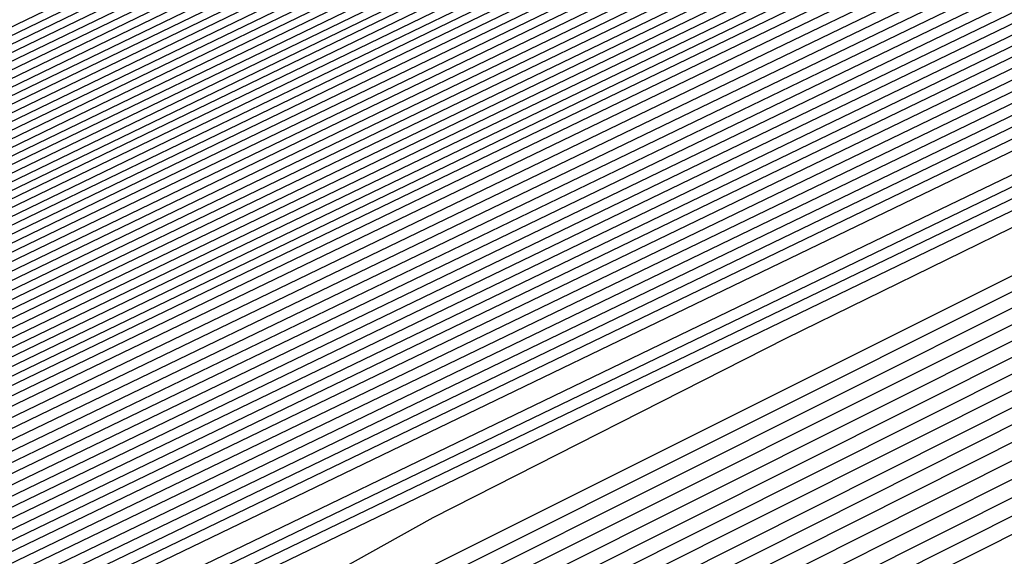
# Model space of a CAD drawing. Extents: x 3249832 to 3255657, y 13789405 to 13793316.
# Tile 158 of 256: x 3255357.29 to 3255359.21, y 13790174.48 to 13790175.53. Entities that reach past the tile are written whole.
import ezdxf

# ---------------------------------------------------------------- set-up
doc = ezdxf.new("R2010")
doc.units = 0
doc.header["$LTSCALE"] = 100
doc.header["$MEASUREMENT"] = 0
for name, color, linetype in [('GRATIO_CON', 10, 'CONTINUOUS'), ('GRATIO_ICON', 7, 'CONTINUOUS'), ('TARGETS_EAST', 7, 'CONTINUOUS')]:
    doc.layers.add(name, color=color, linetype=linetype)

# ---------------------------------------------------------------- blocks, each defined once
blk = doc.blocks.new('Gratio_032316_contours')
at = {"layer": 'GRATIO_CON', "color": 5, "linetype": 'Continuous', "flags": 128}
for points in [[(3255363.3626, 13790177.2744), (3255362.8508, 13790177.0238), (3255359.2644, 13790175.2916), (3255349.5288, 13790170.5964), (3255332.0737, 13790162.1815), (3255311.3462, 13790152.1899), (3255293.2974, 13790143.4894)], [(3255363.3534, 13790177.2943), (3255362.865, 13790177.0543), (3255359.4421, 13790175.4004), (3255350.1499, 13790170.9185), (3255333.493, 13790162.8881), (3255313.7321, 13790153.3624), (3255296.5669, 13790145.0881)], [(3255363.3442, 13790177.3141), (3255362.8793, 13790177.0848), (3255359.6198, 13790175.5091), (3255350.771, 13790171.2405), (3255334.8977, 13790163.5876), (3255316.0013, 13790154.4785), (3255299.4426, 13790146.4963)], [(3255363.3351, 13790177.334), (3255362.8936, 13790177.1153), (3255359.7975, 13790175.6178), (3255351.3922, 13790171.5625), (3255336.3024, 13790164.2871), (3255318.2705, 13790155.5945), (3255302.3184, 13790147.9045)], [(3255363.3168, 13790177.3737), (3255362.9221, 13790177.1764), (3255360.1529, 13790175.8353), (3255352.6344, 13790172.2066), (3255339.1118, 13790165.686), (3255322.809, 13790157.8266), (3255308.0699, 13790150.7209), (3255298.2, 13790145.9612)], [(3255363.3076, 13790177.3935), (3255362.9364, 13790177.2069), (3255360.3306, 13790175.944), (3255353.2555, 13790172.5287), (3255340.5164, 13790166.3855), (3255325.0782, 13790158.9427), (3255310.9456, 13790152.1291), (3255301.1769, 13790147.4178)], [(3255363.2985, 13790177.4128), (3255362.9507, 13790177.237), (3255360.5083, 13790176.0525), (3255353.8766, 13790172.8506), (3255341.9211, 13790167.085), (3255327.3475, 13790160.0587), (3255313.8214, 13790153.5373), (3255304.1539, 13790148.8744)], [(3255363.2899, 13790177.4293), (3255362.9654, 13790177.2653), (3255360.6862, 13790176.16), (3255354.4979, 13790173.1721), (3255343.3258, 13790167.7843), (3255329.6167, 13790161.1747), (3255316.6971, 13790154.9455), (3255307.1308, 13790150.331), (3255300.4292, 13790147.096)], [(3255363.2728, 13790177.4624), (3255362.9947, 13790177.3218), (3255361.0421, 13790176.3749), (3255355.7403, 13790173.8151), (3255346.1353, 13790169.1829), (3255334.1552, 13790163.4068), (3255322.4486, 13790157.7619), (3255313.0847, 13790153.2443), (3255305.8138, 13790149.7339), (3255299.8068, 13790146.8314)], [(3255363.2642, 13790177.4789), (3255363.0094, 13790177.3501), (3255361.22, 13790176.4823), (3255356.3615, 13790174.1365), (3255347.54, 13790169.8823), (3255336.4244, 13790164.5228), (3255325.3244, 13790159.17), (3255316.0789, 13790154.7093), (3255308.6447, 13790151.1198), (3255302.5075, 13790148.1544)], [(3255363.2556, 13790177.4954), (3255363.024, 13790177.3784), (3255361.3979, 13790176.5898), (3255356.9827, 13790174.458), (3255348.9447, 13790170.5816), (3255338.6936, 13790165.6388), (3255328.2001, 13790160.5782), (3255319.0572, 13790156.1665), (3255311.3477, 13790152.4439), (3255304.7769, 13790149.269)], [(3255363.247, 13790177.5119), (3255363.0387, 13790177.4067), (3255361.5758, 13790176.6972), (3255357.6039, 13790174.7795), (3255350.3494, 13790171.2809), (3255340.9629, 13790166.7549), (3255331.0759, 13790161.9864), (3255322.0355, 13790157.6238), (3255314.0508, 13790153.7681), (3255307.0464, 13790150.3836), (3255300.985, 13790147.4531)], [(3255363.2298, 13790177.545), (3255363.068, 13790177.4632), (3255361.9317, 13790176.9121), (3255358.8464, 13790175.4225), (3255353.1588, 13790172.6795), (3255345.5013, 13790168.9869), (3255336.8274, 13790164.8028), (3255327.9921, 13790160.5384), (3255319.457, 13790156.4164), (3255311.5852, 13790152.6127), (3255304.7086, 13790149.288)], [(3255363.2212, 13790177.5615), (3255363.0827, 13790177.4915), (3255362.1096, 13790177.0196), (3255359.4676, 13790175.744), (3255354.5636, 13790173.3789), (3255347.7706, 13790170.103), (3255339.7031, 13790166.211), (3255330.9703, 13790161.9956), (3255322.16, 13790157.7405), (3255313.8547, 13790153.7272), (3255306.5704, 13790150.2055), (3255300.5587, 13790147.2978)], [(3255363.2126, 13790177.578), (3255363.0973, 13790177.5198), (3255362.2875, 13790177.127), (3255360.0888, 13790176.0654), (3255355.9683, 13790174.0782), (3255350.0398, 13790171.219), (3255342.5789, 13790167.6192), (3255333.9486, 13790163.4529), (3255324.8631, 13790159.0647), (3255316.1241, 13790154.8418), (3255308.4322, 13790151.123), (3255302.0841, 13790148.0526)], [(3255363.204, 13790177.5946), (3255363.112, 13790177.548), (3255362.4654, 13790177.2345), (3255360.71, 13790176.3869), (3255357.373, 13790174.7775), (3255352.309, 13790172.335), (3255345.4546, 13790169.0274), (3255336.9269, 13790164.9102), (3255327.5662, 13790160.3888), (3255318.3935, 13790155.9564), (3255310.294, 13790152.0405), (3255303.6095, 13790148.8074)], [(3255363.1868, 13790177.6276), (3255363.1413, 13790177.6046), (3255362.8213, 13790177.4494), (3255361.9524, 13790177.0299), (3255360.1824, 13790176.1761), (3255356.8475, 13790174.5671), (3255351.2061, 13790171.8438), (3255342.8835, 13790167.8247), (3255332.9724, 13790163.0371), (3255322.9324, 13790158.1855), (3255314.0176, 13790153.8755), (3255306.6603, 13790150.3169), (3255301.0871, 13790147.6207)], [(3255363.1782, 13790177.6441), (3255363.1559, 13790177.6329), (3255362.9992, 13790177.5568), (3255362.5736, 13790177.3514), (3255361.5871, 13790176.8755), (3255359.1167, 13790175.6831), (3255354.0819, 13790173.252), (3255345.8618, 13790169.282), (3255335.6754, 13790164.3612), (3255325.2018, 13790159.3001), (3255315.8794, 13790154.793), (3255308.1857, 13790151.0717), (3255302.3577, 13790148.2522)], [(3255363.1697, 13790177.6606), (3255350.6237, 13790171.6008), (3255338.5563, 13790165.7713), (3255327.446, 13790160.4025), (3255317.7338, 13790155.7069), (3255309.7102, 13790151.826), (3255303.6283, 13790148.8837)], [(3255363.1622, 13790177.6756), (3255351.3249, 13790171.958), (3255339.8464, 13790166.4129), (3255329.0857, 13790161.2128), (3255319.4089, 13790156.5342), (3255311.2122, 13790152.5695), (3255304.8988, 13790149.5152)], [(3255363.1472, 13790177.7055), (3255352.7271, 13790172.6724), (3255342.4265, 13790167.6962), (3255332.3649, 13790162.8336), (3255322.7593, 13790158.1889), (3255314.2163, 13790154.0566), (3255307.4399, 13790150.7782), (3255302.9144, 13790148.5902)], [(3255363.1398, 13790177.7205), (3255353.4282, 13790173.0296), (3255343.7165, 13790168.3378), (3255334.0045, 13790163.6439), (3255324.4345, 13790159.0163), (3255315.7184, 13790154.8001), (3255308.7105, 13790151.4097), (3255304.0166, 13790149.1402)], [(3255363.1323, 13790177.7354), (3255354.1293, 13790173.3869), (3255345.0066, 13790168.9794), (3255335.6442, 13790164.4543), (3255326.1097, 13790159.8437), (3255317.2205, 13790155.5436), (3255309.9811, 13790152.0412), (3255305.1188, 13790149.6902)], [(3255363.1248, 13790177.7504), (3255354.8304, 13790173.7441), (3255346.2966, 13790169.6211), (3255337.2838, 13790165.2647), (3255327.7849, 13790160.671), (3255318.7225, 13790156.2871), (3255311.2516, 13790152.6727), (3255306.221, 13790150.2403), (3255303.2552, 13790148.8134)], [(3255363.1098, 13790177.7803), (3255356.2327, 13790174.4585), (3255348.8767, 13790170.9043), (3255340.5631, 13790166.8854), (3255331.1353, 13790162.3257), (3255321.7267, 13790157.7741), (3255313.7927, 13790153.9356), (3255308.4254, 13790151.3403), (3255305.2619, 13790149.8176)], [(3255363.1023, 13790177.7953), (3255356.9338, 13790174.8157), (3255350.1668, 13790171.546), (3255342.2027, 13790167.6958), (3255332.8105, 13790163.1531), (3255323.2287, 13790158.5176), (3255315.0633, 13790154.5671), (3255309.5276, 13790151.8904), (3255306.2652, 13790150.3197), (3255304.5271, 13790149.4986)], [(3255363.0949, 13790177.8103), (3255357.6349, 13790175.1729), (3255351.4568, 13790172.1876), (3255343.8423, 13790168.5062), (3255334.4857, 13790163.9805), (3255324.7308, 13790159.2611), (3255316.3339, 13790155.1986), (3255310.6298, 13790152.4404), (3255307.2685, 13790150.8219), (3255305.4785, 13790149.9753)], [(3255363.0874, 13790177.8253), (3255358.336, 13790175.5302), (3255352.7468, 13790172.8292), (3255345.4819, 13790169.3166), (3255336.1609, 13790164.8078), (3255326.2329, 13790160.0046), (3255317.6044, 13790155.8301), (3255311.732, 13790152.9904), (3255308.2718, 13790151.324), (3255306.43, 13790150.4521), (3255305.4986, 13790150.0381)], [(3255363.0724, 13790177.8552), (3255359.7383, 13790176.2446), (3255355.3269, 13790174.1125), (3255348.7612, 13790170.9373), (3255339.5113, 13790166.4625), (3255329.237, 13790161.4917), (3255320.1455, 13790157.0931), (3255313.9364, 13790154.0905), (3255310.2785, 13790152.3282), (3255308.3329, 13790151.4056), (3255307.3516, 13790150.9663), (3255306.9504, 13790150.8311), (3255306.8357, 13790150.8648), (3255306.709, 13790150.9242), (3255306.2521, 13790150.8346), (3255305.1418, 13790150.4136)], [(3255363.0649, 13790177.8702), (3255360.4394, 13790176.6018), (3255356.617, 13790174.7541), (3255350.4008, 13790171.7477), (3255341.1865, 13790167.2899), (3255330.7391, 13790162.2352), (3255321.4161, 13790157.7246), (3255315.0386, 13790154.6406), (3255311.2818, 13790152.8303), (3255309.2843, 13790151.8823), (3255308.2782, 13790151.4305), (3255307.8684, 13790151.2902), (3255307.7534, 13790151.3222), (3255307.6263, 13790151.3795), (3255307.1599, 13790151.2834), (3255306.0215, 13790150.8474), (3255304.0328, 13790149.9659)], [(3255363.0574, 13790177.8851), (3255361.1405, 13790176.959), (3255357.907, 13790175.3957), (3255352.0405, 13790172.558), (3255342.8617, 13790168.1173), (3255332.2411, 13790162.9787), (3255322.6867, 13790158.3561), (3255316.1408, 13790155.1906), (3255312.2851, 13790153.3324), (3255310.2358, 13790152.359), (3255309.2047, 13790151.8946), (3255308.7864, 13790151.7492), (3255308.6711, 13790151.7796), (3255308.5437, 13790151.8348), (3255308.0677, 13790151.7321), (3255306.9011, 13790151.2812), (3255304.8608, 13790150.3744)], [(3255363.05, 13790177.9001), (3255361.8416, 13790177.3162), (3255359.1971, 13790176.0374), (3255353.6801, 13790173.3684), (3255344.5369, 13790168.9446), (3255333.7432, 13790163.7222), (3255323.9572, 13790158.9876), (3255317.243, 13790155.7406), (3255313.2884, 13790153.8345), (3255311.1872, 13790152.8358), (3255310.1312, 13790152.3587), (3255309.7044, 13790152.2082), (3255309.5888, 13790152.237), (3255309.461, 13790152.2901), (3255308.9754, 13790152.1808), (3255307.7808, 13790151.715), (3255305.6888, 13790150.7829), (3255303.1621, 13790149.6128)], [(3255363.0357, 13790177.9293), (3255349.1365, 13790171.2039), (3255336.4664, 13790165.0734), (3255326.2544, 13790160.1326), (3255319.3751, 13790156.8057), (3255315.2861, 13790154.8344), (3255313.0901, 13790153.7893), (3255311.9842, 13790153.2869), (3255311.5403, 13790153.1263), (3255311.4242, 13790153.1519), (3255311.2957, 13790153.2007), (3255310.791, 13790153.0783), (3255309.5402, 13790152.5826), (3255307.3448, 13790151.5999), (3255304.6912, 13790150.3694)], [(3255363.0293, 13790177.9433), (3255349.5014, 13790171.3974), (3255337.1523, 13790165.4221), (3255327.1608, 13790160.5879), (3255320.3695, 13790157.3036), (3255316.2759, 13790155.33), (3255314.0416, 13790154.266), (3255312.9108, 13790153.751), (3255312.4583, 13790153.5853), (3255312.3419, 13790153.6093), (3255312.2131, 13790153.656), (3255311.6988, 13790153.527), (3255310.4199, 13790153.0164), (3255308.1727, 13790152.0084), (3255305.4558, 13790150.7477)], [(3255363.0228, 13790177.9572), (3255349.8663, 13790171.5909), (3255337.8383, 13790165.7708), (3255328.0673, 13790161.0433), (3255321.3638, 13790157.8014), (3255317.2657, 13790155.8255), (3255314.9931, 13790154.7428), (3255313.8373, 13790154.2151), (3255313.3763, 13790154.0443), (3255313.2596, 13790154.0668), (3255313.1304, 13790154.1113), (3255312.6066, 13790153.9757), (3255311.2996, 13790153.4502), (3255309.0007, 13790152.4169), (3255306.2204, 13790151.126), (3255303.6487, 13790149.9195)], [(3255363.0164, 13790177.9712), (3255362.7761, 13790177.8544), (3255361.0953, 13790177.0408), (3255356.5335, 13790174.8332), (3255348.3101, 13790170.854), (3255338.2839, 13790166.0028), (3255328.9737, 13790161.4984), (3255322.3581, 13790158.2992), (3255318.2556, 13790156.3211), (3255315.9445, 13790155.2195), (3255314.7638, 13790154.6793), (3255314.2943, 13790154.5033), (3255314.1773, 13790154.5242), (3255314.0478, 13790154.5666), (3255313.5144, 13790154.4244), (3255312.1793, 13790153.884), (3255309.8287, 13790152.8254), (3255306.9849, 13790151.5042), (3255304.3543, 13790150.27)], [(3255363.0035, 13790177.999), (3255362.7772, 13790177.8888), (3255361.1947, 13790177.1225), (3255356.9001, 13790175.044), (3255349.1521, 13790171.2948), (3255339.6697, 13790166.7067), (3255330.7865, 13790162.409), (3255324.3467, 13790159.2949), (3255320.2352, 13790157.3123), (3255317.8474, 13790156.173), (3255316.6168, 13790155.6075), (3255316.1303, 13790155.4214), (3255316.0128, 13790155.439), (3255315.8825, 13790155.4772), (3255315.33, 13790155.3219), (3255313.9387, 13790154.7516), (3255311.4847, 13790153.6424), (3255308.5141, 13790152.2608), (3255305.7656, 13790150.9711), (3255303.816, 13790150.0634)], [(3255362.9971, 13790178.013), (3255362.7777, 13790177.906), (3255361.2444, 13790177.1634), (3255357.0834, 13790175.1495), (3255349.5732, 13790171.5153), (3255340.3626, 13790167.0587), (3255331.693, 13790162.8643), (3255325.341, 13790159.7927), (3255321.2251, 13790157.8079), (3255318.7989, 13790156.6497), (3255317.5434, 13790156.0716), (3255317.0482, 13790155.8804), (3255316.9305, 13790155.8965), (3255316.7999, 13790155.9325), (3255316.2378, 13790155.7706), (3255314.8184, 13790155.1854), (3255312.3127, 13790154.0509), (3255309.2787, 13790152.6391), (3255306.4712, 13790151.3216), (3255304.4798, 13790150.3944)], [(3255362.9906, 13790178.0269), (3255362.7782, 13790177.9232), (3255361.2941, 13790177.2043), (3255357.2667, 13790175.2549), (3255349.9942, 13790171.7357), (3255341.0555, 13790167.4106), (3255332.5994, 13790163.3196), (3255326.3353, 13790160.2905), (3255322.2149, 13790158.3035), (3255319.7503, 13790157.1265), (3255318.4699, 13790156.5357), (3255317.9662, 13790156.3394), (3255317.8482, 13790156.3539), (3255317.7172, 13790156.3878), (3255317.1455, 13790156.2193), (3255315.698, 13790155.6192), (3255313.1406, 13790154.4594), (3255310.0433, 13790153.0174), (3255307.1769, 13790151.6721), (3255305.1437, 13790150.7253)], [(3255362.9842, 13790178.0409), (3255362.7788, 13790177.9404), (3255361.3439, 13790177.2452), (3255357.45, 13790175.3604), (3255350.4152, 13790171.9561), (3255341.7484, 13790167.7626), (3255333.5058, 13790163.7749), (3255327.3296, 13790160.7884), (3255323.2047, 13790158.799), (3255320.7018, 13790157.6032), (3255319.3964, 13790156.9998), (3255318.8842, 13790156.7984), (3255318.7659, 13790156.8113), (3255318.6346, 13790156.8431), (3255318.0533, 13790156.668), (3255316.5777, 13790156.053), (3255313.9686, 13790154.8679), (3255310.8078, 13790153.3957), (3255307.8825, 13790152.0227), (3255305.8076, 13790151.0562), (3255304.5095, 13790150.4882)], [(3255362.9713, 13790178.0688), (3255362.7799, 13790177.9748), (3255361.4433, 13790177.327), (3255357.8165, 13790175.5712), (3255351.2573, 13790172.397), (3255343.1342, 13790168.4665), (3255335.3187, 13790164.6855), (3255329.3183, 13790161.784), (3255325.1844, 13790159.7902), (3255322.6047, 13790158.5567), (3255321.2494, 13790157.9281), (3255320.7202, 13790157.7165), (3255320.6013, 13790157.7262), (3255320.4693, 13790157.7537), (3255319.8689, 13790157.5655), (3255318.3371, 13790156.9206), (3255315.6246, 13790155.6848), (3255312.337, 13790154.1523), (3255309.2938, 13790152.7237), (3255307.1354, 13790151.718), (3255305.7861, 13790151.1255), (3255304.9914, 13790150.8543)], [(3255362.9649, 13790178.0827), (3255362.7804, 13790177.992), (3255361.493, 13790177.3678), (3255357.9998, 13790175.6767), (3255351.6783, 13790172.6174), (3255343.8271, 13790168.8185), (3255336.2251, 13790165.1408), (3255330.3126, 13790162.2819), (3255326.1742, 13790160.2858), (3255323.5561, 13790159.0334), (3255322.1759, 13790158.3922), (3255321.6382, 13790158.1755), (3255321.519, 13790158.1836), (3255321.3866, 13790158.209), (3255320.7767, 13790158.0142), (3255319.2168, 13790157.3544), (3255316.4526, 13790156.0933), (3255313.1016, 13790154.5306), (3255309.9994, 13790153.0743), (3255307.7993, 13790152.049), (3255306.4244, 13790151.4442), (3255305.616, 13790151.1656), (3255305.1412, 13790151.12)], [(3255362.9585, 13790178.0966), (3255362.7809, 13790178.0092), (3255361.5427, 13790177.4087), (3255358.1831, 13790175.7821), (3255352.0993, 13790172.8378), (3255344.52, 13790169.1705), (3255337.1315, 13790165.5961), (3255331.3069, 13790162.7797), (3255327.1641, 13790160.7814), (3255324.5076, 13790159.5102), (3255323.1025, 13790158.8563), (3255322.5562, 13790158.6345), (3255322.4367, 13790158.641), (3255322.304, 13790158.6643), (3255321.6845, 13790158.4629), (3255320.0965, 13790157.7881), (3255317.2806, 13790156.5018), (3255313.8662, 13790154.9088), (3255310.7051, 13790153.4248), (3255308.4631, 13790152.3799), (3255307.0628, 13790151.7628), (3255306.2405, 13790151.4768), (3255305.7596, 13790151.4265), (3255305.491, 13790151.5219)], [(3255362.952, 13790178.1106), (3255362.7815, 13790178.0264), (3255361.5924, 13790177.4496), (3255358.3664, 13790175.8876), (3255352.5204, 13790173.0583), (3255345.2129, 13790169.5225), (3255338.038, 13790166.0514), (3255332.3012, 13790163.2775), (3255328.1539, 13790161.277), (3255325.4591, 13790159.9869)], [(3255362.9392, 13790178.1385), (3255362.7826, 13790178.0608), (3255361.6919, 13790177.5314), (3255358.733, 13790176.0984), (3255353.3624, 13790173.4991), (3255346.5987, 13790170.2264), (3255339.8508, 13790166.962), (3255334.2898, 13790164.2732), (3255330.1336, 13790162.2681), (3255327.362, 13790160.9404)], [(3255362.9327, 13790178.1524), (3255362.7831, 13790178.078), (3255361.7416, 13790177.5723), (3255358.9163, 13790176.2039), (3255353.7834, 13790173.7196), (3255347.2916, 13790170.5784), (3255340.7573, 13790167.4173), (3255335.2841, 13790164.771), (3255331.1234, 13790162.7637), (3255328.3134, 13790161.4172), (3255326.8085, 13790160.7127)], [(3255362.9263, 13790178.1663), (3255362.7836, 13790178.0952), (3255361.7913, 13790177.6131), (3255359.0996, 13790176.3093), (3255354.2045, 13790173.94), (3255347.9845, 13790170.9303), (3255341.6637, 13790167.8726), (3255336.2784, 13790165.2689), (3255332.1133, 13790163.2593), (3255329.2649, 13790161.8939), (3255327.7351, 13790161.1769)], [(3255362.9199, 13790178.1803), (3255362.7842, 13790178.1124), (3255361.841, 13790177.654), (3255359.2829, 13790176.4147), (3255354.6255, 13790174.1604), (3255348.6774, 13790171.2823), (3255342.5701, 13790168.3279), (3255337.2727, 13790165.7667), (3255333.1031, 13790163.7549), (3255330.2163, 13790162.3706), (3255328.6616, 13790161.641), (3255328.0641, 13790161.3887)], [(3255362.9063, 13790178.2064), (3255362.7848, 13790178.1456), (3255361.9402, 13790177.7351), (3255359.6494, 13790176.6253), (3255355.4675, 13790174.6012), (3255350.0632, 13790171.9862), (3255344.383, 13790169.2385), (3255339.2614, 13790166.7624), (3255335.0828, 13790164.7461), (3255332.1192, 13790163.3241), (3255330.5146, 13790162.5692), (3255329.9, 13790162.3067), (3255329.7784, 13790162.3004), (3255329.6428, 13790162.3067), (3255328.9468, 13790162.0527), (3255327.134, 13790161.2585)], [(3255362.8995, 13790178.2194), (3255362.7851, 13790178.1622), (3255361.9898, 13790177.7756), (3255359.8326, 13790176.7306), (3255355.8885, 13790174.8216), (3255350.7561, 13790172.3382), (3255345.2894, 13790169.6938), (3255340.2557, 13790167.2602), (3255336.0726, 13790165.2417), (3255333.0707, 13790163.8009), (3255331.4411, 13790163.0333), (3255330.818, 13790162.7658), (3255330.6961, 13790162.7578), (3255330.5602, 13790162.762), (3255329.8546, 13790162.5014), (3255328.0137, 13790161.6923)], [(3255362.8927, 13790178.2325), (3255362.7854, 13790178.1788), (3255362.0393, 13790177.8162), (3255360.0158, 13790176.8359), (3255356.3096, 13790175.042), (3255351.449, 13790172.6901), (3255346.1959, 13790170.1491), (3255341.25, 13790167.758), (3255337.0624, 13790165.7372), (3255334.0221, 13790164.2776), (3255332.3677, 13790163.4974), (3255331.736, 13790163.2248), (3255331.6138, 13790163.2153), (3255331.4775, 13790163.2173), (3255330.7624, 13790162.9501), (3255328.8934, 13790162.1261), (3255325.5604, 13790160.5868)]]:
    blk.add_lwpolyline(points, dxfattribs=at)
at = {"layer": 'GRATIO_CON', "color": 1, "linetype": 'Continuous', "flags": 128}
for points in [[(3255363.3809, 13790177.2347), (3255362.8417, 13790176.9722), (3255359.0647, 13790175.1492), (3255348.812, 13790170.2056), (3255330.451, 13790161.3481), (3255308.7688, 13790150.8518), (3255290.1579, 13790141.759), (3255279.4333, 13790136.3706), (3255275.1019, 13790134.0226), (3255274.0936, 13790133.3098), (3255273.835, 13790133.05), (3255273.7395, 13790132.9539), (3255273.7177, 13790132.9553), (3255273.6967, 13790132.9953), (3255273.6714, 13790133.0437), (3255273.6534, 13790133.0777), (3255273.6351, 13790133.0727), (3255273.5327, 13790132.9977), (3255273.2428, 13790132.8201), (3255272.6983, 13790132.5174), (3255271.9753, 13790132.1075), (3255271.1855, 13790131.6184)], [(3255363.39, 13790177.2149), (3255362.9771, 13790177.0138), (3255360.0847, 13790175.6178), (3255352.2331, 13790171.832), (3255338.1695, 13790165.0464), (3255321.5473, 13790156.9914), (3255307.2465, 13790149.9823), (3255298.9474, 13790145.7734)], [(3255363.3992, 13790177.1951), (3255363.1126, 13790177.0555), (3255361.1046, 13790176.0864), (3255355.6542, 13790173.4583), (3255345.8914, 13790168.7478), (3255334.3524, 13790163.1561), (3255324.425, 13790158.2905), (3255318.6638, 13790155.3687), (3255316.2922, 13790154.0503), (3255315.7007, 13790153.6055), (3255315.3284, 13790153.314), (3255313.8097, 13790152.4936), (3255309.8273, 13790150.4717), (3255302.7047, 13790146.8918)], [(3255363.4084, 13790177.1752), (3255363.248, 13790177.0971), (3255362.1246, 13790176.5549), (3255359.0752, 13790175.0846), (3255353.6132, 13790172.4492), (3255347.1575, 13790169.3208), (3255341.6034, 13790166.5986), (3255338.3802, 13790164.964), (3255337.0533, 13790164.2264), (3255336.7224, 13790163.9775), (3255336.3153, 13790163.7151), (3255334.0738, 13790162.5607), (3255328.0678, 13790159.542), (3255317.3231, 13790154.1595), (3255304.6868, 13790147.8052)], [(3255363.4285, 13790177.1337), (3255362.9949, 13790176.9158), (3255359.9572, 13790175.3969), (3255351.7115, 13790171.2763), (3255336.9569, 13790163.8992), (3255319.6051, 13790155.1958), (3255304.871, 13790147.7424)], [(3255363.4401, 13790177.1113), (3255363.0308, 13790176.9038), (3255360.16, 13790175.4668), (3255352.3665, 13790171.571), (3255338.4206, 13790164.5976), (3255322.0196, 13790156.3708), (3255308.0928, 13790149.3258), (3255300.336, 13790145.2939)], [(3255363.4518, 13790177.0889), (3255363.0667, 13790176.8918), (3255360.3629, 13790175.5367), (3255353.0215, 13790171.8657), (3255339.8842, 13790165.2959), (3255324.4341, 13790157.5459), (3255311.3147, 13790150.9093), (3255304.0075, 13790147.1111)], [(3255363.4634, 13790177.0665), (3255363.1026, 13790176.8798), (3255360.5657, 13790175.6066), (3255353.6765, 13790172.1604), (3255341.3479, 13790165.9943), (3255326.8486, 13790158.7209), (3255314.5366, 13790152.4927), (3255307.679, 13790148.9283), (3255305.1815, 13790147.5119)], [(3255363.4867, 13790177.0218), (3255363.1745, 13790176.8559), (3255360.9714, 13790175.7464), (3255354.9865, 13790172.7497), (3255344.2752, 13790167.391), (3255331.6776, 13790161.071), (3255320.9803, 13790155.6595), (3255315.0221, 13790152.5626), (3255312.8522, 13790151.332), (3255312.572, 13790151.0561), (3255312.5182, 13790150.93), (3255311.9674, 13790150.5768), (3255310.431, 13790149.7263), (3255307.6665, 13790148.2386), (3255304.4156, 13790146.4956)], [(3255363.4983, 13790176.9994), (3255363.2104, 13790176.8439), (3255361.1742, 13790175.8163), (3255355.6415, 13790173.0444), (3255345.7388, 13790168.0893), (3255334.0921, 13790162.2461), (3255324.2022, 13790157.243), (3255318.6937, 13790154.3798), (3255316.6875, 13790153.2421), (3255316.4285, 13790152.987), (3255316.3644, 13790152.8628), (3255315.7546, 13790152.4828), (3255314.0612, 13790151.5513), (3255311.017, 13790149.9164), (3255307.437, 13790147.9993), (3255304.4071, 13790146.3648)], [(3255363.51, 13790176.977), (3255363.2463, 13790176.832), (3255361.377, 13790175.8862), (3255356.2965, 13790173.3391), (3255347.2025, 13790168.7877), (3255336.5067, 13790163.4212), (3255327.424, 13790158.8264), (3255322.3652, 13790156.1969), (3255320.5228, 13790155.1521), (3255320.2849, 13790154.9178), (3255320.2105, 13790154.7955), (3255319.5417, 13790154.3887), (3255317.6913, 13790153.3764), (3255314.3674, 13790151.5941), (3255310.4585, 13790149.5029), (3255307.1485, 13790147.7206), (3255305.3254, 13790146.7109)], [(3255363.5216, 13790176.9546), (3255363.2822, 13790176.82), (3255361.5799, 13790175.9561), (3255356.9515, 13790173.6337), (3255348.6661, 13790169.4861), (3255338.9212, 13790164.5962), (3255330.6459, 13790160.4098), (3255326.0367, 13790158.0141), (3255324.3581, 13790157.0621), (3255324.1414, 13790156.8487), (3255324.0567, 13790156.7283), (3255323.3289, 13790156.2947), (3255321.3215, 13790155.2015), (3255317.7178, 13790153.2718), (3255313.48, 13790151.0066)], [(3255363.5449, 13790176.9098), (3255363.3541, 13790176.7961), (3255361.9855, 13790176.0959), (3255358.2615, 13790174.2231), (3255351.5934, 13790170.8828), (3255343.7502, 13790166.9463), (3255337.0896, 13790163.5767), (3255333.3798, 13790161.6484), (3255332.0287, 13790160.8822), (3255331.8543, 13790160.7104), (3255331.749, 13790160.5937), (3255330.9032, 13790160.1066), (3255328.5819, 13790158.8516), (3255324.4187, 13790156.6272), (3255319.523, 13790154.014), (3255315.3727, 13790151.7881), (3255313.0768, 13790150.5322)], [(3255363.5586, 13790176.8814), (3255363.3914, 13790176.78), (3255362.1891, 13790176.1635), (3255358.9168, 13790174.5168), (3255353.0572, 13790171.5808), (3255346.1647, 13790168.1213), (3255340.3115, 13790165.1601), (3255337.0513, 13790163.4656), (3255335.864, 13790162.7922), (3255335.7107, 13790162.6413), (3255335.5951, 13790162.5265), (3255334.6904, 13790162.0125), (3255332.212, 13790160.6767), (3255327.7692, 13790158.3049), (3255322.5444, 13790155.5176), (3255318.1141, 13790153.1439), (3255315.6605, 13790151.8059), (3255314.7912, 13790151.2988)], [(3255363.574, 13790176.8481), (3255363.4298, 13790176.7607), (3255362.3934, 13790176.2292), (3255359.5724, 13790174.8096), (3255354.521, 13790172.2786), (3255348.5792, 13790169.2963), (3255343.5334, 13790166.7436), (3255340.7229, 13790165.2827), (3255339.6993, 13790164.7023), (3255339.5672, 13790164.5721), (3255339.4413, 13790164.4592), (3255338.4775, 13790163.9185), (3255335.8422, 13790162.5017), (3255331.1196, 13790159.9826), (3255325.5659, 13790157.0213)], [(3255363.5893, 13790176.8148), (3255363.4683, 13790176.7414), (3255362.5977, 13790176.2949), (3255360.228, 13790175.1025), (3255355.9849, 13790172.9765), (3255350.9937, 13790170.4713), (3255346.7552, 13790168.327), (3255344.3944, 13790167.0999), (3255343.5346, 13790166.6123), (3255343.4236, 13790166.503), (3255343.2874, 13790166.392), (3255342.2647, 13790165.8244), (3255339.4724, 13790164.3268), (3255334.47, 13790161.6603), (3255328.5874, 13790158.525), (3255323.5969, 13790155.8555)], [(3255363.6201, 13790176.7482), (3255363.5451, 13790176.7028), (3255363.0062, 13790176.4264), (3255361.5393, 13790175.6882), (3255358.9125, 13790174.3721), (3255355.8228, 13790172.8213), (3255353.1989, 13790171.4939), (3255351.7375, 13790170.7342), (3255351.2052, 13790170.4324), (3255351.1365, 13790170.3647), (3255350.9797, 13790170.2574), (3255349.839, 13790169.6363), (3255346.7328, 13790167.9769), (3255341.1709, 13790165.0158), (3255334.6304, 13790161.5324), (3255329.0797, 13790158.5672), (3255325.9956, 13790156.9009)]]:
    blk.add_lwpolyline(points, dxfattribs=at)
at = {"layer": 'GRATIO_ICON', "color": 7, "linetype": 'Continuous', "flags": 128}
for points in [[(3255363.3259, 13790177.3538), (3255362.9079, 13790177.1458), (3255359.9752, 13790175.7265), (3255352.0133, 13790171.8846), (3255337.7071, 13790164.9865), (3255320.5398, 13790156.7106), (3255305.1941, 13790149.3127)], [(3255363.2814, 13790177.4459), (3255362.9801, 13790177.2936), (3255360.8642, 13790176.2674), (3255355.1191, 13790173.4936), (3255344.7306, 13790168.4836), (3255331.8859, 13790162.2908), (3255319.5729, 13790156.3537), (3255310.1077, 13790151.7876), (3255303.1215, 13790148.4149)], [(3255363.2384, 13790177.5285), (3255363.0533, 13790177.4349), (3255361.7538, 13790176.8047), (3255358.2251, 13790175.101), (3255351.7541, 13790171.9802), (3255343.2321, 13790167.8709), (3255333.9516, 13790163.3946), (3255325.0138, 13790159.0811), (3255316.7539, 13790155.0922), (3255309.3158, 13790151.4981), (3255302.8468, 13790148.3706)], [(3255363.1954, 13790177.6111), (3255363.1266, 13790177.5763), (3255362.6434, 13790177.3419), (3255361.3312, 13790176.7084), (3255358.7777, 13790175.4768), (3255354.5783, 13790173.451), (3255348.3304, 13790170.4356), (3255339.9052, 13790166.3674), (3255330.2693, 13790161.713), (3255320.6629, 13790157.0709), (3255312.1558, 13790152.958), (3255305.1349, 13790149.5622)], [(3255363.1547, 13790177.6905), (3255352.026, 13790172.3152), (3255341.1364, 13790167.0545), (3255330.7253, 13790162.0232), (3255321.0841, 13790157.3616), (3255312.7143, 13790153.3131), (3255306.1694, 13790150.1467), (3255301.8122, 13790148.0401)], [(3255363.1173, 13790177.7654), (3255355.5316, 13790174.1013), (3255347.5867, 13790170.2627), (3255338.9234, 13790166.0751), (3255329.4601, 13790161.4984), (3255320.2246, 13790157.0306), (3255312.5222, 13790153.3042), (3255307.3232, 13790150.7903), (3255304.2585, 13790149.3155)], [(3255363.0799, 13790177.8402), (3255359.0372, 13790175.8874), (3255354.0369, 13790173.4708), (3255347.1216, 13790170.1269), (3255337.8361, 13790165.6352), (3255327.7349, 13790160.7481), (3255318.875, 13790156.4616), (3255312.8342, 13790153.5405), (3255309.2752, 13790151.8261), (3255307.3814, 13790150.9288), (3255306.4251, 13790150.5022), (3255306.0324, 13790150.3721), (3255305.9179, 13790150.4073), (3255305.7916, 13790150.4689), (3255305.3443, 13790150.3859)], [(3255363.0425, 13790177.9151), (3255348.7719, 13790171.0102), (3255335.7806, 13790164.7245), (3255325.348, 13790159.6771), (3255318.3808, 13790156.3079), (3255314.2962, 13790154.3388), (3255312.1387, 13790153.3125), (3255311.0577, 13790152.8228), (3255310.6223, 13790152.6672), (3255310.5065, 13790152.6945), (3255310.3784, 13790152.7454), (3255309.8832, 13790152.6295), (3255308.6605, 13790152.1488), (3255306.5168, 13790151.1914), (3255303.9266, 13790149.9911)], [(3255363.01, 13790177.9851), (3255362.7766, 13790177.8716), (3255361.145, 13790177.0817), (3255356.7168, 13790174.9386), (3255348.7311, 13790171.0744), (3255338.9768, 13790166.3547), (3255329.8801, 13790161.9537), (3255323.3524, 13790158.7971), (3255319.2454, 13790156.8167), (3255316.896, 13790155.6962), (3255315.6903, 13790155.1434), (3255315.2123, 13790154.9624), (3255315.0951, 13790154.9816), (3255314.9652, 13790155.0219), (3255314.4222, 13790154.8731), (3255313.059, 13790154.3178), (3255310.6567, 13790153.2339), (3255307.7495, 13790151.8825), (3255305.06, 13790150.6206)], [(3255362.9778, 13790178.0548), (3255362.7793, 13790177.9576), (3255361.3936, 13790177.2861), (3255357.6332, 13790175.4658), (3255350.8362, 13790172.1766), (3255342.4413, 13790168.1146), (3255334.4123, 13790164.2302), (3255328.3239, 13790161.2862), (3255324.1946, 13790159.2946), (3255321.6532, 13790158.08), (3255320.3229, 13790157.4639), (3255319.8022, 13790157.2575), (3255319.6836, 13790157.2687), (3255319.5519, 13790157.2984), (3255318.9611, 13790157.1168), (3255317.4574, 13790156.4868), (3255314.7966, 13790155.2764), (3255311.5724, 13790153.774), (3255308.5882, 13790152.3732), (3255306.4715, 13790151.3871), (3255305.1478, 13790150.8069)], [(3255362.9456, 13790178.1245), (3255362.782, 13790178.0436), (3255361.6422, 13790177.4905), (3255358.5497, 13790175.993), (3255352.9414, 13790173.2787), (3255345.9058, 13790169.8744), (3255338.9444, 13790166.5067), (3255333.2955, 13790163.7754), (3255329.1438, 13790161.7726), (3255326.4105, 13790160.4637)], [(3255362.9131, 13790178.1933), (3255362.7845, 13790178.129), (3255361.8906, 13790177.6946), (3255359.4661, 13790176.52), (3255355.0465, 13790174.3808), (3255349.3703, 13790171.6343), (3255343.4766, 13790168.7832), (3255338.2671, 13790166.2645), (3255334.0929, 13790164.2505), (3255331.1678, 13790162.8474), (3255329.5881, 13790162.1051), (3255328.9821, 13790161.8477), (3255328.8607, 13790161.843), (3255328.7255, 13790161.8514), (3255328.039, 13790161.604)], [(3255363.4175, 13790177.1554), (3255361.608, 13790176.2825), (3255359.9967, 13790175.5022), (3255358.7818, 13790174.9069), (3255358.0966, 13790174.5593), (3255357.8145, 13790174.4025), (3255357.7441, 13790174.3496), (3255357.3022, 13790174.1162), (3255354.3378, 13790172.6278), (3255346.3084, 13790168.6122), (3255331.9415, 13790161.4271), (3255315.0456, 13790152.9491), (3255300.6997, 13790145.6846)], [(3255363.475, 13790177.0441), (3255363.1385, 13790176.8679), (3255360.7685, 13790175.6765), (3255354.3315, 13790172.455), (3255342.8115, 13790166.6926), (3255329.2631, 13790159.896), (3255317.7584, 13790154.0761), (3255311.3506, 13790150.7454), (3255309.0169, 13790149.422), (3255308.7156, 13790149.1252), (3255308.6721, 13790148.9973), (3255308.1802, 13790148.6709), (3255306.8008, 13790147.9012), (3255304.3161, 13790146.5609)], [(3255363.5332, 13790176.9322), (3255363.3182, 13790176.808), (3255361.7827, 13790176.026), (3255357.6065, 13790173.9284), (3255350.1298, 13790170.1844), (3255341.3357, 13790165.7713), (3255333.8678, 13790161.9933), (3255329.7083, 13790159.8312), (3255328.1934, 13790158.9722), (3255327.9978, 13790158.7795), (3255327.9028, 13790158.661), (3255327.116, 13790158.2006), (3255324.9517, 13790157.0265), (3255321.0683, 13790154.9495), (3255316.5015, 13790152.5103), (3255312.6313, 13790150.4323)], [(3255363.6047, 13790176.7815), (3255363.5067, 13790176.7221), (3255362.8019, 13790176.3607), (3255360.8836, 13790175.3953), (3255357.4487, 13790173.6743), (3255353.4083, 13790171.6463), (3255349.9771, 13790169.9104), (3255348.066, 13790168.9171), (3255347.3699, 13790168.5223), (3255347.2801, 13790168.4338), (3255347.1335, 13790168.3247), (3255346.0518, 13790167.7304), (3255343.1026, 13790166.1519), (3255337.8205, 13790163.338), (3255331.6089, 13790160.0287), (3255326.3383, 13790157.2114)]]:
    blk.add_lwpolyline(points, dxfattribs=at)

msp = doc.modelspace()

# ---------------------------------------------------------------- block references
at = {"layer": 'TARGETS_EAST'}
msp.add_blockref('Gratio_032316_contours', (0, 0), dxfattribs=at)

doc.saveas('drawing.dxf')
